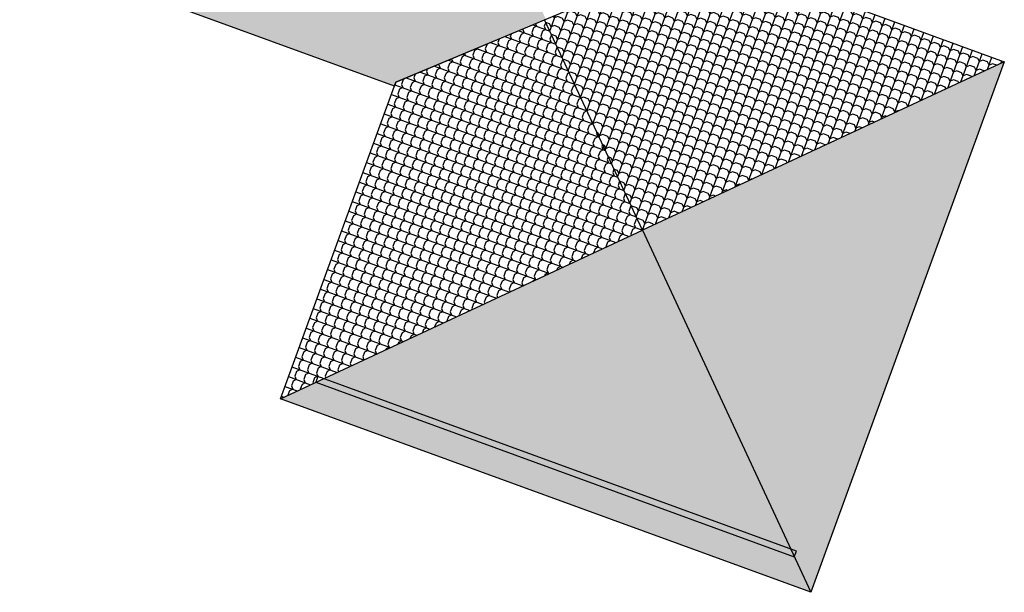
# Model space of a CAD drawing. Header units: millimetres. Extents: x 112481703 to 112588218, y 1264621066 to 1264714063.
# Tile 11 of 81: x 112538026 to 112566556, y 1264640269 to 1264656855. Entities that reach past the tile are written whole.
import ezdxf

# ---------------------------------------------------------------- set-up
doc = ezdxf.new("R2010")
doc.units = ezdxf.units.MM
doc.header["$LTSCALE"] = 0.5
doc.header["$MEASUREMENT"] = 0
doc.linetypes.add('PLINE', pattern=[0])
for name, color, linetype in [('231- Bærende yttervegger', 7, 'Continuous'), ('26-- Yttertak (Skravur)(Nye konstruksjoner)', 7, 'Continuous'), ('26-- Yttertak(Nye konstruksjoner)', 7, 'Continuous')]:
    doc.layers.add(name, color=color, linetype=linetype)

msp = doc.modelspace()

# ---------------------------------------------------------------- hatches: boundary and pattern name
at = {"layer": '26-- Yttertak (Skravur)(Nye konstruksjoner)', "linetype": 'Continuous'}
h = msp.add_hatch(dxfattribs=at)
h.set_pattern_fill('tak', color=256, style=0, pattern_type=2)
h.set_pattern_definition([(69.956, (112553186.56, 1264672496.53), (-281.829, 102.8225), []), (297.1198, (112553210.4, 1264672561.85), (377.164, 158.485), [102.277, -306.832]), (297.1198, (112553492.22, 1264672459.03), (377.164, 158.485), [102.277, -306.832]), (339.956, (112553257.02, 1264672470.82), (95.3354, 261.3072), [150, -150]), (22.7922, (112553397.93, 1264672419.4), (-186.4935, 364.13), [102.277, -306.832]), (22.7922, (112553679.76, 1264672316.6), (-186.4935, 364.13), [102.277, -306.832])])
h.paths.add_polyline_path([(112538026, 1264658889), (112548882, 1264654928), (112548924, 1264655043), (112553274, 1264656864), (112551867, 1264659901), (112545327, 1264662287)])
h = msp.add_hatch(dxfattribs=at)
h.set_pattern_fill('tak', color=256, style=0, pattern_type=2)
h.set_pattern_definition([(249.956, (112556067.63, 1264650757.3), (-281.829, 102.8225), []), (117.3263, (112556043.97, 1264650692.45), (376.478, 156.602), [101.937, -305.812]), (117.3263, (112555762.14, 1264650795.28), (376.478, 156.602), [101.937, -305.812]), (159.956, (112555997.17, 1264650783.02), (94.6487, 259.425), [150, -150]), (202.5857, (112555856.26, 1264650834.43), (-187.18, 362.247), [101.937, -305.812]), (202.5857, (112555574.43, 1264650937.25), (-187.18, 362.247), [101.937, -305.812])])
h.paths.add_polyline_path([(112557895, 1264658798), (112553234, 1264656847), (112556068, 1264650757), (112566556, 1264655638)])
h = msp.add_hatch(dxfattribs=at)
h.set_pattern_fill('tak', color=256, style=0, pattern_type=2)
h.set_pattern_definition([(339.956, (112556067.63, 1264650757.3), (102.8225, 281.829), []), (207.3263, (112556132.5, 1264650733.65), (-156.602, 376.478), [101.937, -305.812]), (207.3263, (112556029.66, 1264650451.8), (-156.602, 376.478), [101.937, -305.812]), (249.956, (112556041.92, 1264650686.85), (-259.425, 94.6487), [150, -150]), (292.5857, (112555990.5, 1264650545.94), (362.247, 187.18), [101.937, -305.812]), (292.5857, (112555887.7, 1264650264.1), (362.247, 187.18), [101.937, -305.812])])
h.paths.add_polyline_path([(112548924, 1264655043), (112545579, 1264645876), (112556068, 1264650757), (112553234, 1264656847)])
h = msp.add_hatch(dxfattribs=at)
h.set_pattern_fill('tak', color=256, style=0, pattern_type=2)
h.set_pattern_definition([(159.956, (112556067.63, 1264650757.3), (102.8225, 281.829), []), (27.3263, (112556002.77, 1264650780.97), (-156.602, 376.478), [101.937, -305.812]), (27.3263, (112556105.6, 1264651062.8), (-156.602, 376.478), [101.937, -305.812]), (69.956, (112556093.34, 1264650827.77), (-259.425, 94.6487), [150, -150]), (112.5857, (112556144.75, 1264650968.7), (362.247, 187.18), [101.937, -305.812]), (112.5857, (112556247.57, 1264651250.5), (362.247, 187.18), [101.937, -305.812])])
h.paths.add_polyline_path([(112566556, 1264655638), (112556068, 1264650757), (112560949, 1264640269)])
h = msp.add_hatch(dxfattribs=at)
h.set_pattern_fill('tak', color=256, style=0, pattern_type=2)
h.set_pattern_definition([(69.956, (112556067.63, 1264650757.3), (-281.829, 102.8225), []), (297.3263, (112556091.3, 1264650822.17), (376.478, 156.602), [101.937, -305.812]), (297.3263, (112556373.12, 1264650719.34), (376.478, 156.602), [101.937, -305.812]), (339.956, (112556138.1, 1264650731.6), (94.6487, 259.425), [150, -150]), (22.5857, (112556279, 1264650680.2), (-187.18, 362.247), [101.937, -305.812]), (22.5857, (112556560.83, 1264650577.37), (-187.18, 362.247), [101.937, -305.812])])
h.paths.add_polyline_path([(112545579, 1264645876), (112560949, 1264640269), (112556068, 1264650757)])

# ---------------------------------------------------------------- linework, layer by layer
at = {"layer": '231- Bærende yttervegger', "linetype": 'PLINE', "flags": 128}
for points in [[(112546667, 1264646523), (112546605, 1264646354)], [(112560533, 1264641464), (112546667, 1264646523)], [(112546605, 1264646354), (112560471, 1264641295)], [(112560471, 1264641295), (112560533, 1264641464)]]:
    msp.add_lwpolyline(points, dxfattribs=at)
at = {"layer": '26-- Yttertak(Nye konstruksjoner)', "linetype": 'PLINE', "flags": 128}
for points in [[(112548882, 1264654928), (112538026, 1264658889)], [(112553234, 1264656847), (112557895, 1264658798)], [(112557895, 1264658798), (112566556, 1264655638)], [(112553274, 1264656864), (112548924, 1264655043)], [(112548924, 1264655043), (112553234, 1264656847)], [(112556068, 1264650757), (112553234, 1264656847)], [(112566556, 1264655638), (112556068, 1264650757)], [(112566556, 1264655638), (112560949, 1264640269)], [(112545579, 1264645876), (112548924, 1264655043)], [(112548924, 1264655043), (112548882, 1264654928)], [(112545579, 1264645876), (112556068, 1264650757)], [(112556068, 1264650757), (112560949, 1264640269)], [(112560949, 1264640269), (112545579, 1264645876)]]:
    msp.add_lwpolyline(points, dxfattribs=at)

doc.saveas('drawing.dxf')
